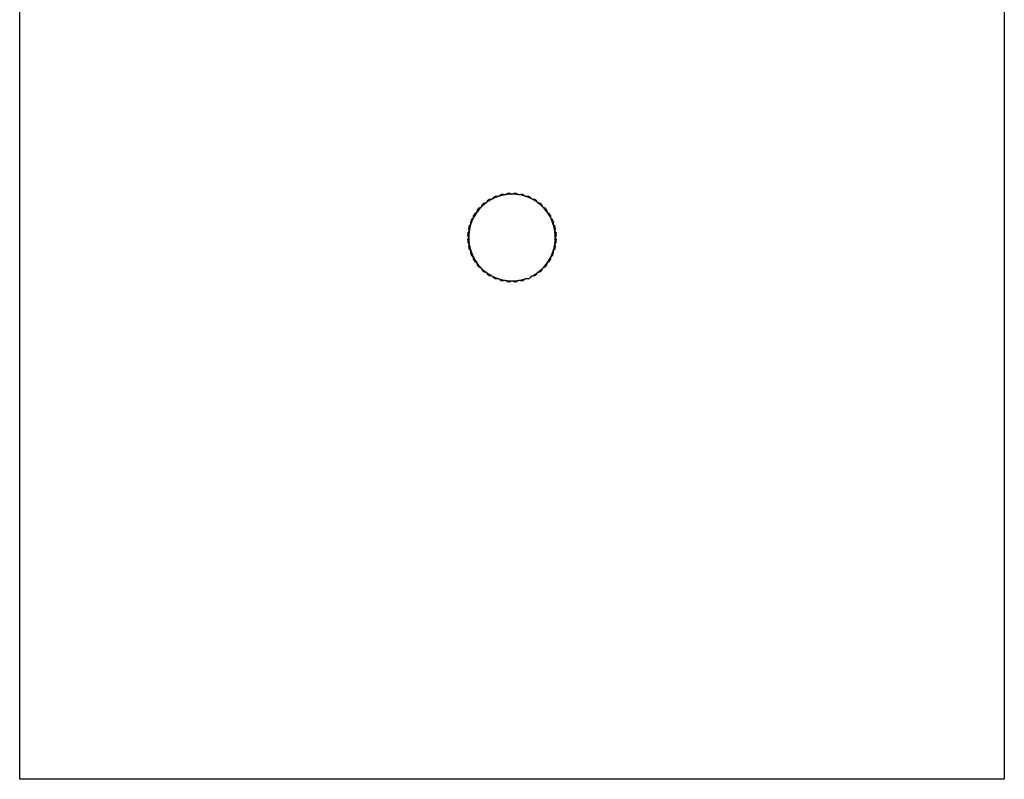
# Model space of a CAD drawing. Header units: millimetres. Extents: x -50 to 50, y -105 to 512.
# Tile 1 of 4: x -50 to 50, y -105 to -28. Entities that reach past the tile are written whole.
import ezdxf

# ---------------------------------------------------------------- set-up
doc = ezdxf.new("R2010")
doc.units = ezdxf.units.MM

msp = doc.modelspace()

# ---------------------------------------------------------------- linework, layer by layer
at = {"color": 7, "linetype": 'Continuous', "lineweight": 25}
for p, q in [((-50, -105), (-50, 85)), ((50, 85), (50, -105)), ((50, -105), (-50, -105))]:
    msp.add_line(p, q, dxfattribs=at)
for radius, start, end in [(4.4, 297, 288), (4.5, 111.1847, 113.8153), (4.5, 102.1847, 104.8153), (4.5, 93.1847, 95.8153), (4.5, 84.1847, 86.8153), (4.5, 75.1847, 77.8153), (4.5, 66.1847, 68.8153), (4.5, 138.1847, 140.8153), (4.5, 129.1847, 131.8153), (4.5, 120.1847, 122.8153), (4.5, 57.1847, 59.8153), (4.5, 48.1847, 50.8153), (4.5, 39.1847, 41.8153), (4.5, 147.1847, 149.8153), (4.5, 30.1847, 32.8153), (4.5, 165.1847, 167.8153), (4.5, 156.1847, 158.8153), (4.5, 21.1847, 23.8153), (4.5, 12.1847, 14.8153), (4.5, 174.1847, 176.8153), (4.5, 3.1847, 5.8153), (4.5, 183.1847, 185.8153), (4.5, 192.1847, 194.8153), (4.5, 345.1847, 347.8153), (4.5, 354.1847, 356.8153), (4.5, 201.1847, 203.8153), (4.5, 336.1847, 338.8153), (4.5, 210.1847, 212.8153), (4.5, 219.1847, 221.8153), (4.5, 318.1847, 320.8153), (4.5, 327.1847, 329.8153), (4.5, 228.1847, 230.8153), (4.5, 237.1847, 239.8153), (4.5, 300.1847, 302.8153), (4.5, 309.1847, 311.8153), (4.5, 246.1847, 248.8153), (4.5, 255.1847, 257.8153), (4.5, 264.1847, 266.8153), (4.5, 273.1847, 275.8153), (4.5, 282.1847, 284.8153), (4.5, 291.1847, 293.8153)]:
    msp.add_arc((0, -50), radius, start, end, dxfattribs=at)
for points, knots in [([(-2, -46.08), (-1.98, -46.06), (-1.95, -46.02), (-1.9, -45.98), (-1.87, -45.94), (-1.85, -45.92), (-1.83, -45.9), (-1.82, -45.89), (-1.82, -45.88), (-1.82, -45.88)], [0, 0, 0, 0, 0.26065, 0.4959, 0.62928, 0.74713, 0.84822, 0.92904, 1, 1, 1, 1]), ([(-1.63, -45.8), (-1.63, -45.8), (-1.62, -45.8), (-1.61, -45.8), (-1.6, -45.81), (-1.58, -45.81), (-1.55, -45.81), (-1.5, -45.81), (-1.44, -45.81), (-1.39, -45.81), (-1.36, -45.82)], [0, 0, 0, 0, 0.05221, 0.10848, 0.17397, 0.25201, 0.36682, 0.50273, 0.73689, 1, 1, 1, 1]), ([(-1.36, -45.82), (-1.34, -45.8), (-1.3, -45.77), (-1.25, -45.73), (-1.21, -45.7), (-1.19, -45.68), (-1.17, -45.66), (-1.15, -45.65), (-1.15, -45.65), (-1.15, -45.65)], [0, 0, 0, 0, 0.26065, 0.4959, 0.62927, 0.74713, 0.84822, 0.92904, 1, 1, 1, 1]), ([(-0.95, -45.6), (-0.95, -45.6), (-0.95, -45.6), (-0.94, -45.6), (-0.92, -45.61), (-0.9, -45.61), (-0.87, -45.62), (-0.83, -45.63), (-0.76, -45.64), (-0.71, -45.65), (-0.69, -45.65)], [0, 0, 0, 0, 0.05221, 0.10848, 0.17397, 0.25201, 0.36682, 0.50273, 0.73689, 1, 1, 1, 1]), ([(-0.69, -45.65), (-0.67, -45.64), (-0.62, -45.62), (-0.57, -45.59), (-0.53, -45.56), (-0.5, -45.55), (-0.47, -45.53), (-0.46, -45.53), (-0.46, -45.52), (-0.46, -45.52)], [0, 0, 0, 0, 0.260652, 0.495902, 0.629273, 0.747124, 0.848219, 0.929036, 1, 1, 1, 1]), ([(-0.25, -45.51), (-0.25, -45.51), (-0.25, -45.51), (-0.24, -45.51), (-0.23, -45.52), (-0.2, -45.52), (-0.18, -45.53), (-0.13, -45.55), (-0.07, -45.57), (-0.02, -45.59), (0, -45.6)], [0, 0, 0, 0, 0.05221, 0.10848, 0.17397, 0.25201, 0.36682, 0.50273, 0.73689, 1, 1, 1, 1]), ([(0, -45.6), (0.02, -45.59), (0.07, -45.57), (0.13, -45.55), (0.18, -45.53), (0.21, -45.52), (0.23, -45.51), (0.25, -45.51), (0.25, -45.51), (0.25, -45.51)], [0, 0, 0, 0, 0.26065, 0.4959, 0.62927, 0.74712, 0.84822, 0.92904, 1, 1, 1, 1]), ([(0.46, -45.52), (0.46, -45.52), (0.46, -45.52), (0.47, -45.53), (0.48, -45.54), (0.5, -45.55), (0.52, -45.56), (0.57, -45.59), (0.62, -45.62), (0.67, -45.64), (0.69, -45.65)], [0, 0, 0, 0, 0.05221, 0.10848, 0.17397, 0.25201, 0.36682, 0.50273, 0.73689, 1, 1, 1, 1]), ([(0.69, -45.65), (0.71, -45.65), (0.76, -45.64), (0.83, -45.63), (0.87, -45.62), (0.9, -45.61), (0.93, -45.61), (0.95, -45.6), (0.95, -45.6), (0.95, -45.6)], [0, 0, 0, 0, 0.26065, 0.4959, 0.62927, 0.74712, 0.84822, 0.92904, 1, 1, 1, 1]), ([(1.15, -45.65), (1.15, -45.65), (1.15, -45.65), (1.16, -45.66), (1.17, -45.67), (1.19, -45.68), (1.21, -45.7), (1.25, -45.73), (1.3, -45.77), (1.34, -45.8), (1.36, -45.82)], [0, 0, 0, 0, 0.05221, 0.10848, 0.17397, 0.25201, 0.36682, 0.50273, 0.7369, 1, 1, 1, 1]), ([(1.36, -45.82), (1.39, -45.81), (1.44, -45.81), (1.5, -45.81), (1.55, -45.81), (1.58, -45.81), (1.6, -45.81), (1.62, -45.8), (1.62, -45.8), (1.63, -45.8)], [0, 0, 0, 0, 0.26065, 0.4959, 0.62927, 0.74712, 0.84822, 0.92904, 1, 1, 1, 1]), ([(1.82, -45.88), (1.82, -45.88), (1.82, -45.88), (1.83, -45.89), (1.83, -45.9), (1.85, -45.92), (1.87, -45.94), (1.9, -45.98), (1.95, -46.02), (1.98, -46.06), (2, -46.08)], [0, 0, 0, 0, 0.05221, 0.10848, 0.17397, 0.25201, 0.36682, 0.50273, 0.7369, 1, 1, 1, 1]), ([(-3.35, -47), (-3.35, -47), (-3.35, -47), (-3.34, -46.99), (-3.33, -46.99), (-3.31, -46.98), (-3.28, -46.97), (-3.24, -46.95), (-3.18, -46.92), (-3.14, -46.9), (-3.11, -46.89)], [0, 0, 0, 0, 0.05221, 0.10848, 0.17397, 0.25201, 0.36682, 0.50273, 0.73689, 1, 1, 1, 1]), ([(-3.11, -46.89), (-3.1, -46.86), (-3.08, -46.82), (-3.05, -46.76), (-3.03, -46.72), (-3.02, -46.69), (-3.01, -46.67), (-3, -46.65), (-3, -46.65), (-3, -46.65)], [0, 0, 0, 0, 0.260652, 0.495902, 0.629273, 0.747124, 0.848219, 0.929036, 1, 1, 1, 1]), ([(-2.84, -46.51), (-2.84, -46.51), (-2.84, -46.51), (-2.83, -46.51), (-2.82, -46.5), (-2.8, -46.5), (-2.77, -46.49), (-2.72, -46.48), (-2.66, -46.46), (-2.61, -46.45), (-2.59, -46.44)], [0, 0, 0, 0, 0.05221, 0.10848, 0.17397, 0.25201, 0.36682, 0.50273, 0.73689, 1, 1, 1, 1]), ([(-2.59, -46.44), (-2.57, -46.42), (-2.54, -46.38), (-2.51, -46.32), (-2.48, -46.28), (-2.46, -46.26), (-2.45, -46.24), (-2.44, -46.22), (-2.44, -46.22), (-2.44, -46.22)], [0, 0, 0, 0, 0.26065, 0.4959, 0.62927, 0.74713, 0.84822, 0.92904, 1, 1, 1, 1]), ([(-2.26, -46.11), (-2.26, -46.11), (-2.26, -46.11), (-2.25, -46.11), (-2.24, -46.11), (-2.21, -46.1), (-2.18, -46.1), (-2.14, -46.1), (-2.07, -46.09), (-2.02, -46.08), (-2, -46.08)], [0, 0, 0, 0, 0.05221, 0.10848, 0.17397, 0.25201, 0.36682, 0.50273, 0.73689, 1, 1, 1, 1]), ([(2, -46.08), (2.02, -46.08), (2.07, -46.09), (2.14, -46.1), (2.18, -46.1), (2.22, -46.1), (2.24, -46.11), (2.26, -46.11), (2.26, -46.11), (2.26, -46.11)], [0, 0, 0, 0, 0.26065, 0.4959, 0.62927, 0.74712, 0.84822, 0.92904, 1, 1, 1, 1]), ([(2.44, -46.22), (2.44, -46.22), (2.44, -46.22), (2.45, -46.23), (2.45, -46.24), (2.47, -46.26), (2.48, -46.28), (2.51, -46.32), (2.54, -46.38), (2.57, -46.42), (2.59, -46.44)], [0, 0, 0, 0, 0.052206, 0.10848, 0.173968, 0.252013, 0.366823, 0.502733, 0.736895, 1, 1, 1, 1]), ([(2.59, -46.44), (2.61, -46.45), (2.66, -46.46), (2.72, -46.48), (2.77, -46.49), (2.8, -46.5), (2.82, -46.51), (2.84, -46.51), (2.84, -46.51), (2.84, -46.51)], [0, 0, 0, 0, 0.26065, 0.4959, 0.62927, 0.74712, 0.84822, 0.92904, 1, 1, 1, 1]), ([(3, -46.65), (3, -46.65), (3, -46.65), (3.01, -46.66), (3.01, -46.67), (3.02, -46.69), (3.03, -46.72), (3.05, -46.76), (3.08, -46.82), (3.1, -46.86), (3.11, -46.89)], [0, 0, 0, 0, 0.05221, 0.10848, 0.17397, 0.25201, 0.36682, 0.50273, 0.73689, 1, 1, 1, 1]), ([(3.11, -46.89), (3.14, -46.9), (3.18, -46.92), (3.24, -46.95), (3.28, -46.97), (3.31, -46.98), (3.33, -46.99), (3.35, -47), (3.35, -47), (3.35, -47)], [0, 0, 0, 0, 0.26065, 0.4959, 0.62927, 0.74712, 0.84822, 0.92904, 1, 1, 1, 1]), ([(-3.92, -48), (-3.92, -47.98), (-3.91, -47.93), (-3.9, -47.86), (-3.9, -47.82), (-3.9, -47.78), (-3.89, -47.76), (-3.89, -47.74), (-3.89, -47.74), (-3.89, -47.74)], [0, 0, 0, 0, 0.26065, 0.4959, 0.62927, 0.74712, 0.84822, 0.92904, 1, 1, 1, 1]), ([(-3.78, -47.56), (-3.78, -47.56), (-3.78, -47.56), (-3.77, -47.55), (-3.76, -47.55), (-3.74, -47.53), (-3.72, -47.52), (-3.68, -47.49), (-3.62, -47.46), (-3.58, -47.43), (-3.56, -47.41)], [0, 0, 0, 0, 0.05221, 0.10848, 0.17397, 0.25201, 0.36682, 0.50273, 0.7369, 1, 1, 1, 1]), ([(-3.56, -47.41), (-3.55, -47.39), (-3.54, -47.34), (-3.52, -47.28), (-3.51, -47.23), (-3.5, -47.2), (-3.49, -47.18), (-3.49, -47.16), (-3.49, -47.16), (-3.49, -47.16)], [0, 0, 0, 0, 0.26065, 0.4959, 0.62927, 0.74712, 0.84822, 0.92904, 1, 1, 1, 1]), ([(3.49, -47.16), (3.49, -47.16), (3.49, -47.16), (3.49, -47.17), (3.5, -47.18), (3.5, -47.2), (3.51, -47.23), (3.52, -47.28), (3.54, -47.34), (3.55, -47.39), (3.56, -47.41)], [0, 0, 0, 0, 0.05221, 0.10848, 0.17397, 0.25201, 0.36682, 0.50273, 0.73689, 1, 1, 1, 1]), ([(3.56, -47.41), (3.58, -47.43), (3.62, -47.46), (3.68, -47.49), (3.72, -47.52), (3.74, -47.54), (3.76, -47.55), (3.78, -47.56), (3.78, -47.56), (3.78, -47.56)], [0, 0, 0, 0, 0.26065, 0.4959, 0.62927, 0.74713, 0.84822, 0.92904, 1, 1, 1, 1]), ([(3.89, -47.74), (3.89, -47.74), (3.89, -47.74), (3.89, -47.75), (3.89, -47.76), (3.9, -47.79), (3.9, -47.82), (3.9, -47.86), (3.91, -47.93), (3.92, -47.98), (3.92, -48)], [0, 0, 0, 0, 0.05221, 0.10848, 0.17397, 0.25201, 0.36682, 0.50273, 0.73689, 1, 1, 1, 1]), ([(-4.35, -48.85), (-4.35, -48.85), (-4.35, -48.85), (-4.34, -48.84), (-4.33, -48.83), (-4.32, -48.81), (-4.3, -48.79), (-4.27, -48.75), (-4.23, -48.7), (-4.2, -48.66), (-4.18, -48.64)], [0, 0, 0, 0, 0.05221, 0.10848, 0.17397, 0.25201, 0.36682, 0.50273, 0.7369, 1, 1, 1, 1]), ([(-4.18, -48.64), (-4.19, -48.61), (-4.19, -48.56), (-4.19, -48.5), (-4.19, -48.45), (-4.19, -48.42), (-4.19, -48.4), (-4.2, -48.38), (-4.2, -48.38), (-4.2, -48.37)], [0, 0, 0, 0, 0.26065, 0.4959, 0.62927, 0.74712, 0.84822, 0.92904, 1, 1, 1, 1]), ([(-4.12, -48.18), (-4.12, -48.18), (-4.12, -48.18), (-4.11, -48.17), (-4.1, -48.17), (-4.08, -48.15), (-4.06, -48.13), (-4.02, -48.1), (-3.98, -48.05), (-3.94, -48.02), (-3.92, -48)], [0, 0, 0, 0, 0.05221, 0.10848, 0.17397, 0.25201, 0.36682, 0.50273, 0.7369, 1, 1, 1, 1]), ([(3.92, -48), (3.94, -48.02), (3.98, -48.05), (4.02, -48.1), (4.06, -48.13), (4.08, -48.15), (4.1, -48.17), (4.11, -48.18), (4.12, -48.18), (4.12, -48.18)], [0, 0, 0, 0, 0.26065, 0.4959, 0.62928, 0.74713, 0.84822, 0.92904, 1, 1, 1, 1]), ([(4.2, -48.37), (4.2, -48.37), (4.2, -48.38), (4.2, -48.39), (4.19, -48.4), (4.19, -48.42), (4.19, -48.45), (4.19, -48.5), (4.19, -48.56), (4.19, -48.61), (4.18, -48.64)], [0, 0, 0, 0, 0.05221, 0.10848, 0.17397, 0.25201, 0.36682, 0.50273, 0.73689, 1, 1, 1, 1]), ([(4.18, -48.64), (4.2, -48.66), (4.23, -48.7), (4.27, -48.75), (4.3, -48.79), (4.32, -48.81), (4.34, -48.83), (4.35, -48.85), (4.35, -48.85), (4.35, -48.85)], [0, 0, 0, 0, 0.26065, 0.4959, 0.62927, 0.74713, 0.84822, 0.92904, 1, 1, 1, 1]), ([(-4.4, -50), (-4.41, -49.98), (-4.43, -49.93), (-4.45, -49.87), (-4.47, -49.82), (-4.48, -49.79), (-4.49, -49.77), (-4.49, -49.75), (-4.49, -49.75), (-4.49, -49.75)], [0, 0, 0, 0, 0.26065, 0.4959, 0.62927, 0.74712, 0.84822, 0.92904, 1, 1, 1, 1]), ([(-4.49, -50.25), (-4.49, -50.25), (-4.49, -50.25), (-4.49, -50.24), (-4.48, -50.23), (-4.48, -50.2), (-4.47, -50.18), (-4.45, -50.13), (-4.43, -50.07), (-4.41, -50.02), (-4.4, -50)], [0, 0, 0, 0, 0.05221, 0.10848, 0.17397, 0.25201, 0.36682, 0.50273, 0.73689, 1, 1, 1, 1]), ([(-4.48, -49.54), (-4.48, -49.54), (-4.48, -49.54), (-4.47, -49.53), (-4.46, -49.52), (-4.45, -49.5), (-4.44, -49.48), (-4.41, -49.43), (-4.38, -49.38), (-4.36, -49.33), (-4.35, -49.31)], [0, 0, 0, 0, 0.05221, 0.10848, 0.17397, 0.25201, 0.36682, 0.50273, 0.73689, 1, 1, 1, 1]), ([(-4.35, -49.31), (-4.35, -49.29), (-4.36, -49.24), (-4.37, -49.17), (-4.38, -49.13), (-4.39, -49.1), (-4.39, -49.07), (-4.4, -49.05), (-4.4, -49.05), (-4.4, -49.05)], [0, 0, 0, 0, 0.26065, 0.4959, 0.62927, 0.74712, 0.84822, 0.92904, 1, 1, 1, 1]), ([(4.4, -49.05), (4.4, -49.05), (4.4, -49.05), (4.4, -49.06), (4.39, -49.08), (4.39, -49.1), (4.38, -49.13), (4.37, -49.17), (4.36, -49.24), (4.35, -49.29), (4.35, -49.31)], [0, 0, 0, 0, 0.05221, 0.10848, 0.17397, 0.25201, 0.36682, 0.50273, 0.73689, 1, 1, 1, 1]), ([(4.35, -49.31), (4.36, -49.33), (4.38, -49.38), (4.41, -49.43), (4.44, -49.47), (4.45, -49.5), (4.47, -49.53), (4.47, -49.54), (4.48, -49.54), (4.48, -49.54)], [0, 0, 0, 0, 0.26065, 0.4959, 0.62927, 0.74712, 0.84822, 0.92904, 1, 1, 1, 1]), ([(4.49, -49.75), (4.49, -49.75), (4.49, -49.75), (4.49, -49.76), (4.48, -49.77), (4.48, -49.8), (4.47, -49.82), (4.45, -49.87), (4.43, -49.93), (4.41, -49.98), (4.4, -50)], [0, 0, 0, 0, 0.05221, 0.10848, 0.17397, 0.25201, 0.36682, 0.50273, 0.73689, 1, 1, 1, 1]), ([(4.4, -50), (4.41, -50.02), (4.43, -50.07), (4.45, -50.13), (4.47, -50.18), (4.48, -50.21), (4.49, -50.23), (4.49, -50.25), (4.49, -50.25), (4.49, -50.25)], [0, 0, 0, 0, 0.26065, 0.4959, 0.62927, 0.74712, 0.84822, 0.92904, 1, 1, 1, 1]), ([(-4.35, -50.69), (-4.36, -50.67), (-4.38, -50.62), (-4.41, -50.57), (-4.44, -50.53), (-4.45, -50.5), (-4.47, -50.47), (-4.47, -50.46), (-4.48, -50.46), (-4.48, -50.46)], [0, 0, 0, 0, 0.26065, 0.4959, 0.62927, 0.74712, 0.84822, 0.92904, 1, 1, 1, 1]), ([(-4.4, -50.95), (-4.4, -50.95), (-4.4, -50.95), (-4.4, -50.94), (-4.39, -50.92), (-4.39, -50.9), (-4.38, -50.87), (-4.37, -50.83), (-4.36, -50.76), (-4.35, -50.71), (-4.35, -50.69)], [0, 0, 0, 0, 0.05221, 0.10848, 0.17397, 0.25201, 0.36682, 0.50273, 0.73689, 1, 1, 1, 1]), ([(4.48, -50.46), (4.48, -50.46), (4.48, -50.46), (4.47, -50.47), (4.46, -50.48), (4.45, -50.5), (4.44, -50.52), (4.41, -50.57), (4.38, -50.62), (4.36, -50.67), (4.35, -50.69)], [0, 0, 0, 0, 0.05221, 0.10848, 0.17397, 0.25201, 0.36682, 0.50273, 0.73689, 1, 1, 1, 1]), ([(4.35, -50.69), (4.35, -50.71), (4.36, -50.76), (4.37, -50.83), (4.38, -50.87), (4.39, -50.9), (4.39, -50.93), (4.4, -50.95), (4.4, -50.95), (4.4, -50.95)], [0, 0, 0, 0, 0.26065, 0.4959, 0.62927, 0.74712, 0.84822, 0.92904, 1, 1, 1, 1]), ([(-4.18, -51.36), (-4.2, -51.34), (-4.23, -51.3), (-4.27, -51.25), (-4.3, -51.21), (-4.32, -51.19), (-4.34, -51.17), (-4.35, -51.15), (-4.35, -51.15), (-4.35, -51.15)], [0, 0, 0, 0, 0.26065, 0.4959, 0.62927, 0.74713, 0.84822, 0.92904, 1, 1, 1, 1]), ([(-4.2, -51.63), (-4.2, -51.63), (-4.2, -51.62), (-4.2, -51.61), (-4.19, -51.6), (-4.19, -51.58), (-4.19, -51.55), (-4.19, -51.5), (-4.19, -51.44), (-4.19, -51.39), (-4.18, -51.36)], [0, 0, 0, 0, 0.05221, 0.10848, 0.17397, 0.25201, 0.36682, 0.50273, 0.73689, 1, 1, 1, 1]), ([(-3.92, -52), (-3.94, -51.98), (-3.98, -51.95), (-4.02, -51.9), (-4.06, -51.87), (-4.08, -51.85), (-4.1, -51.83), (-4.11, -51.82), (-4.12, -51.82), (-4.12, -51.82)], [0, 0, 0, 0, 0.260653, 0.495903, 0.629276, 0.747127, 0.848221, 0.929037, 1, 1, 1, 1]), ([(-3.89, -52.26), (-3.89, -52.26), (-3.89, -52.26), (-3.89, -52.25), (-3.89, -52.24), (-3.9, -52.21), (-3.9, -52.18), (-3.9, -52.14), (-3.91, -52.07), (-3.92, -52.02), (-3.92, -52)], [0, 0, 0, 0, 0.05221, 0.10848, 0.17397, 0.25201, 0.36682, 0.50273, 0.73689, 1, 1, 1, 1]), ([(3.92, -52), (3.92, -52.02), (3.91, -52.07), (3.9, -52.14), (3.9, -52.18), (3.9, -52.22), (3.89, -52.24), (3.89, -52.26), (3.89, -52.26), (3.89, -52.26)], [0, 0, 0, 0, 0.260652, 0.495902, 0.629272, 0.747122, 0.848218, 0.929036, 1, 1, 1, 1]), ([(4.12, -51.82), (4.12, -51.82), (4.12, -51.82), (4.11, -51.83), (4.1, -51.83), (4.08, -51.85), (4.06, -51.87), (4.02, -51.9), (3.98, -51.95), (3.94, -51.98), (3.92, -52)], [0, 0, 0, 0, 0.05221, 0.10848, 0.17397, 0.25201, 0.36682, 0.50273, 0.7369, 1, 1, 1, 1]), ([(4.35, -51.15), (4.35, -51.15), (4.35, -51.15), (4.34, -51.16), (4.33, -51.17), (4.32, -51.19), (4.3, -51.21), (4.27, -51.25), (4.23, -51.3), (4.2, -51.34), (4.18, -51.36)], [0, 0, 0, 0, 0.05221, 0.10848, 0.17397, 0.25201, 0.36682, 0.50273, 0.7369, 1, 1, 1, 1]), ([(4.18, -51.36), (4.19, -51.39), (4.19, -51.44), (4.19, -51.5), (4.19, -51.55), (4.19, -51.58), (4.19, -51.6), (4.2, -51.62), (4.2, -51.62), (4.2, -51.63)], [0, 0, 0, 0, 0.26065, 0.4959, 0.62927, 0.74712, 0.84822, 0.92904, 1, 1, 1, 1]), ([(-3.56, -52.59), (-3.58, -52.57), (-3.62, -52.54), (-3.68, -52.51), (-3.72, -52.48), (-3.74, -52.46), (-3.76, -52.45), (-3.78, -52.44), (-3.78, -52.44), (-3.78, -52.44)], [0, 0, 0, 0, 0.26065, 0.4959, 0.62927, 0.74713, 0.84822, 0.92904, 1, 1, 1, 1]), ([(-3.49, -52.84), (-3.49, -52.84), (-3.49, -52.84), (-3.49, -52.83), (-3.5, -52.82), (-3.5, -52.8), (-3.51, -52.77), (-3.52, -52.72), (-3.54, -52.66), (-3.55, -52.61), (-3.56, -52.59)], [0, 0, 0, 0, 0.05221, 0.10848, 0.17397, 0.25201, 0.36682, 0.50273, 0.73689, 1, 1, 1, 1]), ([(3.56, -52.59), (3.55, -52.61), (3.54, -52.66), (3.52, -52.72), (3.51, -52.77), (3.5, -52.8), (3.49, -52.82), (3.49, -52.84), (3.49, -52.84), (3.49, -52.84)], [0, 0, 0, 0, 0.26065, 0.4959, 0.62927, 0.74712, 0.84822, 0.92904, 1, 1, 1, 1]), ([(3.78, -52.44), (3.78, -52.44), (3.78, -52.44), (3.77, -52.45), (3.76, -52.45), (3.74, -52.47), (3.72, -52.48), (3.68, -52.51), (3.62, -52.54), (3.58, -52.57), (3.56, -52.59)], [0, 0, 0, 0, 0.052206, 0.10848, 0.173968, 0.252013, 0.366823, 0.502733, 0.736895, 1, 1, 1, 1]), ([(-3.11, -53.11), (-3.14, -53.1), (-3.18, -53.08), (-3.24, -53.05), (-3.28, -53.03), (-3.31, -53.02), (-3.33, -53.01), (-3.35, -53), (-3.35, -53), (-3.35, -53)], [0, 0, 0, 0, 0.26065, 0.4959, 0.62927, 0.74712, 0.84822, 0.92904, 1, 1, 1, 1]), ([(-3, -53.35), (-3, -53.35), (-3, -53.35), (-3.01, -53.34), (-3.01, -53.33), (-3.02, -53.31), (-3.03, -53.28), (-3.05, -53.24), (-3.08, -53.18), (-3.1, -53.14), (-3.11, -53.11)], [0, 0, 0, 0, 0.05221, 0.10848, 0.17397, 0.25201, 0.36682, 0.50273, 0.73689, 1, 1, 1, 1]), ([(-2.59, -53.56), (-2.61, -53.55), (-2.66, -53.54), (-2.72, -53.52), (-2.77, -53.51), (-2.8, -53.5), (-2.82, -53.49), (-2.84, -53.49), (-2.84, -53.49), (-2.84, -53.49)], [0, 0, 0, 0, 0.26065, 0.4959, 0.62927, 0.74712, 0.84822, 0.92904, 1, 1, 1, 1]), ([(-2.44, -53.78), (-2.44, -53.78), (-2.44, -53.78), (-2.45, -53.77), (-2.45, -53.76), (-2.47, -53.74), (-2.48, -53.72), (-2.51, -53.68), (-2.54, -53.62), (-2.57, -53.58), (-2.59, -53.56)], [0, 0, 0, 0, 0.05221, 0.10848, 0.17397, 0.25201, 0.36682, 0.50273, 0.7369, 1, 1, 1, 1]), ([(-2, -53.92), (-2.02, -53.92), (-2.07, -53.91), (-2.14, -53.9), (-2.18, -53.9), (-2.22, -53.9), (-2.24, -53.89), (-2.26, -53.89), (-2.26, -53.89), (-2.26, -53.89)], [0, 0, 0, 0, 0.26065, 0.4959, 0.62927, 0.74712, 0.84822, 0.92904, 1, 1, 1, 1]), ([(-1.82, -54.12), (-1.82, -54.12), (-1.82, -54.12), (-1.83, -54.11), (-1.83, -54.1), (-1.85, -54.08), (-1.87, -54.06), (-1.9, -54.02), (-1.95, -53.98), (-1.98, -53.94), (-2, -53.92)], [0, 0, 0, 0, 0.05221, 0.10848, 0.17397, 0.25201, 0.36682, 0.50273, 0.7369, 1, 1, 1, 1]), ([(2, -53.92), (1.98, -53.94), (1.95, -53.98), (1.9, -54.02), (1.87, -54.06), (1.85, -54.08), (1.83, -54.1), (1.82, -54.11), (1.82, -54.12), (1.82, -54.12)], [0, 0, 0, 0, 0.26065, 0.4959, 0.62928, 0.74713, 0.84822, 0.92904, 1, 1, 1, 1]), ([(2.26, -53.89), (2.26, -53.89), (2.26, -53.89), (2.25, -53.89), (2.24, -53.89), (2.21, -53.9), (2.18, -53.9), (2.14, -53.9), (2.07, -53.91), (2.02, -53.92), (2, -53.92)], [0, 0, 0, 0, 0.052206, 0.10848, 0.173967, 0.252013, 0.366822, 0.502731, 0.736894, 1, 1, 1, 1]), ([(2.59, -53.56), (2.57, -53.58), (2.54, -53.62), (2.51, -53.68), (2.48, -53.72), (2.46, -53.74), (2.45, -53.76), (2.44, -53.78), (2.44, -53.78), (2.44, -53.78)], [0, 0, 0, 0, 0.260653, 0.495902, 0.629274, 0.747125, 0.84822, 0.929036, 1, 1, 1, 1]), ([(2.84, -53.49), (2.84, -53.49), (2.84, -53.49), (2.83, -53.49), (2.82, -53.5), (2.8, -53.5), (2.77, -53.51), (2.72, -53.52), (2.66, -53.54), (2.61, -53.55), (2.59, -53.56)], [0, 0, 0, 0, 0.05221, 0.10848, 0.17397, 0.25201, 0.36682, 0.50273, 0.73689, 1, 1, 1, 1]), ([(3.11, -53.11), (3.1, -53.14), (3.08, -53.18), (3.05, -53.24), (3.03, -53.28), (3.02, -53.31), (3.01, -53.33), (3, -53.35), (3, -53.35), (3, -53.35)], [0, 0, 0, 0, 0.26065, 0.4959, 0.62927, 0.74712, 0.84822, 0.92904, 1, 1, 1, 1]), ([(3.35, -53), (3.35, -53), (3.35, -53), (3.34, -53.01), (3.33, -53.01), (3.31, -53.02), (3.28, -53.03), (3.24, -53.05), (3.18, -53.08), (3.14, -53.1), (3.11, -53.11)], [0, 0, 0, 0, 0.05221, 0.10848, 0.17397, 0.25201, 0.36682, 0.50273, 0.73689, 1, 1, 1, 1]), ([(-1.36, -54.18), (-1.39, -54.19), (-1.44, -54.19), (-1.5, -54.19), (-1.55, -54.19), (-1.58, -54.19), (-1.6, -54.19), (-1.62, -54.2), (-1.62, -54.2), (-1.63, -54.2)], [0, 0, 0, 0, 0.26065, 0.4959, 0.62927, 0.74712, 0.84822, 0.92904, 1, 1, 1, 1]), ([(-1.15, -54.35), (-1.15, -54.35), (-1.15, -54.35), (-1.16, -54.34), (-1.17, -54.33), (-1.19, -54.32), (-1.21, -54.3), (-1.25, -54.27), (-1.3, -54.23), (-1.34, -54.2), (-1.36, -54.18)], [0, 0, 0, 0, 0.05221, 0.10848, 0.17397, 0.25201, 0.36682, 0.50273, 0.7369, 1, 1, 1, 1]), ([(-0.69, -54.35), (-0.71, -54.35), (-0.76, -54.36), (-0.83, -54.37), (-0.87, -54.38), (-0.9, -54.39), (-0.93, -54.39), (-0.95, -54.4), (-0.95, -54.4), (-0.95, -54.4)], [0, 0, 0, 0, 0.26065, 0.4959, 0.62927, 0.74712, 0.84822, 0.92904, 1, 1, 1, 1]), ([(-0.46, -54.48), (-0.46, -54.48), (-0.46, -54.48), (-0.47, -54.47), (-0.48, -54.46), (-0.5, -54.45), (-0.52, -54.44), (-0.57, -54.41), (-0.62, -54.38), (-0.67, -54.36), (-0.69, -54.35)], [0, 0, 0, 0, 0.05221, 0.10848, 0.17397, 0.25201, 0.36682, 0.50273, 0.73689, 1, 1, 1, 1]), ([(0, -54.4), (-0.02, -54.41), (-0.07, -54.43), (-0.13, -54.45), (-0.18, -54.47), (-0.21, -54.48), (-0.23, -54.49), (-0.25, -54.49), (-0.25, -54.49), (-0.25, -54.49)], [0, 0, 0, 0, 0.26065, 0.4959, 0.62927, 0.74712, 0.84822, 0.92904, 1, 1, 1, 1]), ([(0.25, -54.49), (0.25, -54.49), (0.25, -54.49), (0.24, -54.49), (0.23, -54.48), (0.2, -54.48), (0.18, -54.47), (0.13, -54.45), (0.07, -54.43), (0.02, -54.41), (0, -54.4)], [0, 0, 0, 0, 0.05221, 0.10848, 0.17397, 0.25201, 0.36682, 0.50273, 0.73689, 1, 1, 1, 1]), ([(0.69, -54.35), (0.67, -54.36), (0.62, -54.38), (0.57, -54.41), (0.53, -54.44), (0.5, -54.45), (0.47, -54.47), (0.46, -54.47), (0.46, -54.48), (0.46, -54.48)], [0, 0, 0, 0, 0.26065, 0.4959, 0.62927, 0.74712, 0.84822, 0.92904, 1, 1, 1, 1]), ([(0.95, -54.4), (0.95, -54.4), (0.95, -54.4), (0.94, -54.4), (0.92, -54.39), (0.9, -54.39), (0.87, -54.38), (0.83, -54.37), (0.76, -54.36), (0.71, -54.35), (0.69, -54.35)], [0, 0, 0, 0, 0.05221, 0.10848, 0.17397, 0.25201, 0.36682, 0.50273, 0.73689, 1, 1, 1, 1]), ([(1.36, -54.18), (1.34, -54.2), (1.3, -54.23), (1.25, -54.27), (1.21, -54.3), (1.19, -54.32), (1.17, -54.34), (1.15, -54.35), (1.15, -54.35), (1.15, -54.35)], [0, 0, 0, 0, 0.26065, 0.4959, 0.62927, 0.74713, 0.84822, 0.92904, 1, 1, 1, 1]), ([(1.63, -54.2), (1.63, -54.2), (1.62, -54.2), (1.61, -54.2), (1.6, -54.19), (1.58, -54.19), (1.55, -54.19), (1.5, -54.19), (1.44, -54.19), (1.39, -54.19), (1.36, -54.18)], [0, 0, 0, 0, 0.05221, 0.10848, 0.17397, 0.25201, 0.36682, 0.50273, 0.73689, 1, 1, 1, 1])]:
    msp.add_open_spline(points, degree=3, knots=knots, dxfattribs=at)

doc.saveas('drawing.dxf')
